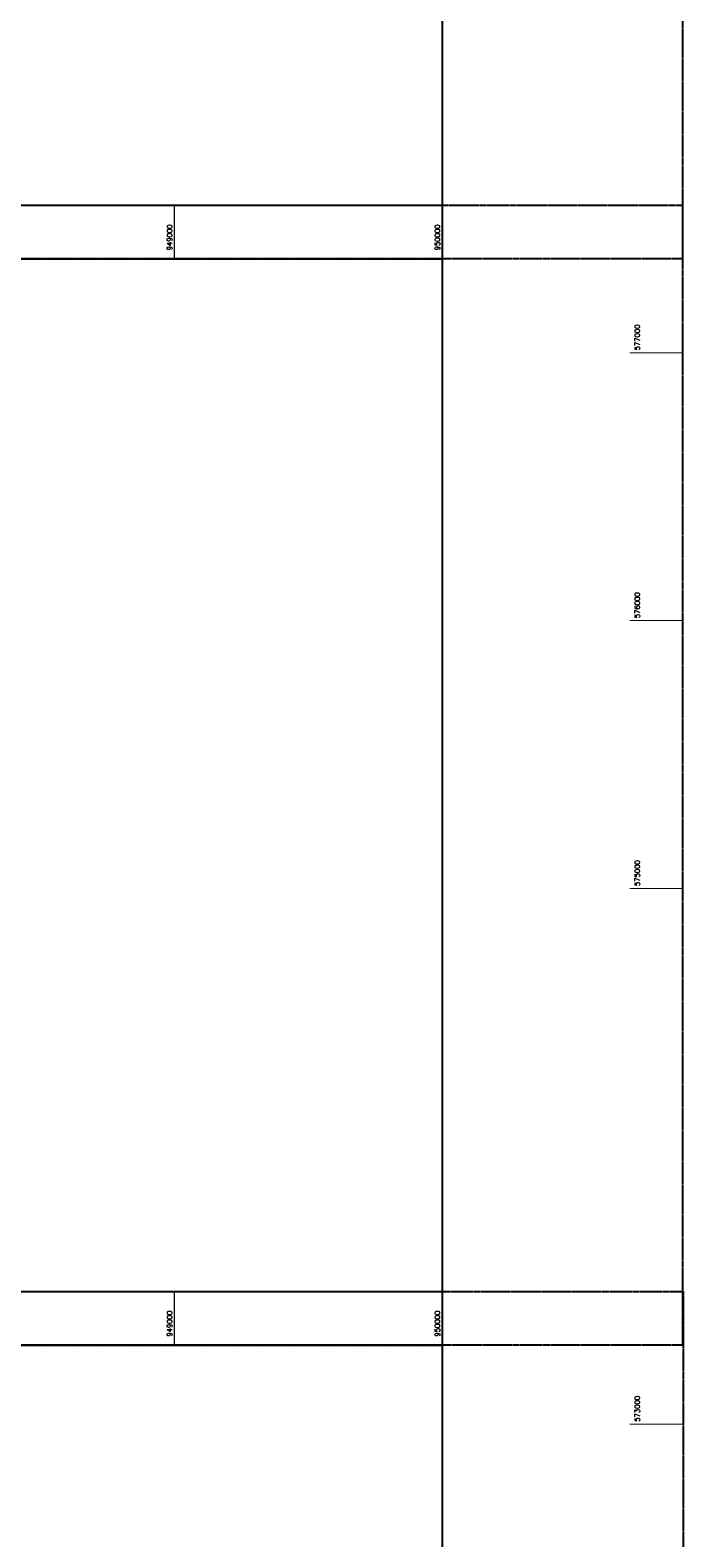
# Model space of a CAD drawing. Header units: feet. Extents: x 923032 to 950902, y 470215 to 606658.
# Tile 51 of 66: x 948462 to 950902, y 572575 to 578204. Entities that reach past the tile are written whole.
import ezdxf

# ---------------------------------------------------------------- set-up
doc = ezdxf.new("R2010")
doc.units = ezdxf.units.FT
doc.header["$MEASUREMENT"] = 0
doc.header["$XCLIPFRAME"] = 0
doc.linetypes.add('DASHED', pattern=[0.75, 0.5, -0.25])
doc.linetypes.add('DASHED2', pattern=[0.375, 0.25, -0.125])
doc.layers.add('ALIGNSPACE-24x36', color=1, linetype='DASHED2', plot=False)
for name, color, linetype in [('GRID-LABELS-X', 7, 'Continuous'), ('GRID-LABELS-Y', 7, 'Continuous'), ('GRID-TICKS-X', 7, 'Continuous'), ('GRID-TICKS-Y', 7, 'Continuous'), ('MATCHLINE', 7, 'DASHED')]:
    doc.layers.add(name, color=color, linetype=linetype)
doc.layers.add('MrSID', color=251, linetype='Continuous', transparency=0.2)
doc.styles.get("Standard").update_dxf_attribs({"font": 'simplex.shx'})
picture_1 = doc.add_image_def('image8.sid', size_in_pixel=(6313, 6971))

msp = doc.modelspace()

# ---------------------------------------------------------------- linework, layer by layer
at = {"layer": 'ALIGNSPACE-24x36'}
for points in [[(943996.9, 581606.7), (950897.1, 581606.7), (950897.1, 577350.9), (943996.9, 577350.9)], [(943996.9, 577550.9), (950897.1, 577550.9), (950897.1, 573295.1), (943996.9, 573295.1)], [(944000, 573495.1), (950900.2, 573495.1), (950900.2, 569239.3), (944000, 569239.3)]]:
    msp.add_lwpolyline(points, close=True, dxfattribs=at)
at = {"layer": 'GRID-TICKS-X', "const_width": 4, "flags": 128}
for points in [[(949000, 577550.9), (949000, 577350.9)], [(950000, 577550.9), (950000, 577350.9)], [(949000, 573495.1), (949000, 573295.1)], [(950000, 573495.1), (950000, 573295.1)]]:
    msp.add_lwpolyline(points, dxfattribs=at)
at = {"layer": 'GRID-TICKS-Y', "const_width": 4, "flags": 128}
for points in [[(950700.2, 577000), (950900.2, 577000)], [(950700.2, 576000), (950900.2, 576000)], [(950700.2, 575000), (950900.2, 575000)], [(950700.2, 573000), (950900.2, 573000)]]:
    msp.add_lwpolyline(points, dxfattribs=at)
at = {"layer": 'MATCHLINE'}
for p, q in [((943996.9, 577550.9), (949996.9, 577550.9)), ((943996.9, 577350.9), (949996.9, 577350.9)), ((944000, 573495.1), (950000, 573495.1)), ((944000, 573295.1), (950000, 573295.1))]:
    msp.add_line(p, q, dxfattribs=at)

# ---------------------------------------------------------------- texts
at = {"layer": 'GRID-LABELS-X'}
for s, p in [('949000', (948991.6, 577382.3)), ('950000', (949991.6, 577382.3)), ('949000', (948991.6, 573326.5)), ('950000', (949991.6, 573326.5))]:
    msp.add_text(s, height=18.75, rotation=90, dxfattribs=at).set_placement(p)
at = {"layer": 'GRID-LABELS-Y'}
for s, p in [('577000', (950737.6, 577008.7)), ('576000', (950737.6, 576008.7)), ('575000', (950737.6, 575008.7)), ('573000', (950737.6, 573008.7))]:
    msp.add_text(s, height=18.75, rotation=90, dxfattribs=at).set_placement(p)

# ---------------------------------------------------------------- pictures from other files: only their frames are drawn
at = {"layer": 'MrSID'}
image = msp.add_image(picture_1, insert=(943713.8, 561212.1), size_in_units=(20711.9, 22870.7), dxfattribs=at)
image.set_boundary_path([(45.715, -0.5), (1915.535, 6970.5)])

doc.saveas('drawing.dxf')
